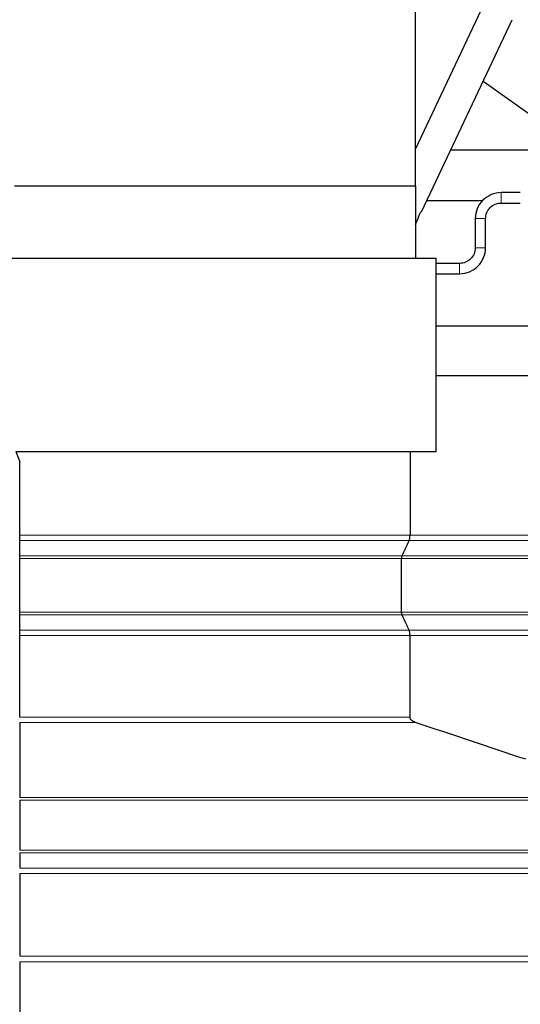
# Model space of a CAD drawing. Header units: inches. Extents: x 0 to 23760, y -13 to 16800.
# Tile 160 of 247: x 12046 to 12527, y 6285 to 7232. Entities that reach past the tile are written whole.
import ezdxf

# ---------------------------------------------------------------- set-up
doc = ezdxf.new("R2010")
doc.units = ezdxf.units.IN
doc.layers.add('1', color=7, linetype='Continuous', true_color=0xffffff)
doc.layers.add('254', color=7, linetype='Continuous', true_color=0xffffff)
doc.styles.add('latin_extended', font='simplex.shx')
doc.dimstyles.get("Standard").update_dxf_attribs({"dimtxt": 0.18, "dimasz": 0.18, "dimexe": 0.18, "dimexo": 0.0625, "dimgap": 0.09, "dimtad": 0, "dimtih": 1, "dimtoh": 1, "dimdec": 4, "dimzin": 0, "dimdsep": 46, "dimtxsty": 'Standard', "dimcen": 0.09, "dimadec": 0, "dimazin": 0, "dimtfac": 1, "dimtdec": 4, "dimtofl": 0, "dimtmove": 0, "dimatfit": 3, "dimfxl": 1, "dimtolj": 1, "dimtzin": 0, "dimarcsym": 0})

# ---------------------------------------------------------------- blocks, each defined once
blk = doc.blocks.new('_U10')
at = {"layer": '254', "color": 3, "linetype": 'Continuous', "lineweight": 13, "transparency": 16777216}
for p, q in [((12453.95, 8106.55), (14086.32, 8106.55)), ((14046.32, 7966.55), (14046.32, 5730.54)), ((11913.13, 5590.54), (14086.32, 5590.54))]:
    blk.add_line(p, q, dxfattribs=at)
at = {"layer": '254', "color": 3, "transparency": 16777216}
for points in [[(14069.66, 7966.55), (14022.99, 7966.55), (14046.32, 8106.55)], [(14022.99, 5730.54), (14069.66, 5730.54), (14046.32, 5590.54)]]:
    blk.add_solid(points, dxfattribs=at)
at = {"layer": 'Defpoints', "color": 0, "transparency": 16777216}
for p in [(12413.95, 8106.55), (11873.13, 5590.54), (14046.32, 5590.54)]:
    blk.add_point(p, dxfattribs=at)
at = {"layer": '254', "color": 2, "lineweight": 13, "transparency": 16777216, "insert": (13836.32, 6521.97), "char_height": 140, "attachment_point": 1, "rotation": 90, "style": 'latin_extended'}
blk.add_mtext('\\A1;2516', dxfattribs=at)

msp = doc.modelspace()

# ---------------------------------------------------------------- linework, layer by layer
at = {"layer": '1', "color": 2, "linetype": 'Continuous', "lineweight": 25}
for p, q in [((12426.621, 7072.055), (12426.621, 7323.044)), ((12426.621, 7107.22), (12512.979, 7289.819)), ((12432.687, 7047.814), (12519.718, 7231.836)), ((12491.747, 7172.694), (12547.987, 7133.055)), ((12460.473, 7106.553), (12549.735, 7106.553)), ((12041.121, 7072.055), (12426.621, 7072.055)), ((12426.621, 7072.055), (12426.621, 7002.044)), ((12491.014, 7057.553), (12437.272, 7057.553)), ((12428.691, 7039.365), (12431.354, 7046.199)), ((12431.354, 7046.199), (12432.687, 7047.814)), ((12426.621, 7034.988), (12428.691, 7039.365)), ((12484.126, 7040.544), (12484.126, 7012.544)), ((12494.126, 7012.544), (12494.126, 7040.544)), ((12446.621, 7002.044), (12015.121, 7002.044)), ((12446.621, 6816.544), (12446.621, 7002.044)), ((12469.126, 6997.544), (12446.621, 6997.544)), ((12446.621, 6987.544), (12469.126, 6987.544)), ((12446.608, 6937.553), (12908.121, 6937.553)), ((12446.621, 6889.544), (12941.155, 6889.544)), ((12042.521, 6816.544), (12446.621, 6816.544)), ((12042.521, 6816.544), (12046.121, 6806.651)), ((12421.442, 6816.544), (12421.442, 6736.14)), ((12046.121, 6736.14), (12046.121, 6806.651)), ((12046.121, 6716.222), (12046.121, 6730.944)), ((12046.121, 6662.088), (12046.121, 6713.623)), ((12413.403, 6662.088), (12413.403, 6713.623)), ((12046.121, 6556.081), (12046.121, 6484.001)), ((12046.121, 6481.405), (12046.121, 6433.329)), ((12046.121, 6430.73), (12046.121, 6416.008)), ((12046.121, 6410.812), (12046.121, 6331.48)), ((12046.121, 6326.013), (12046.121, 6237.077))]:
    msp.add_line(p, q, dxfattribs=at)
at = {"layer": '1', "color": 110, "linetype": 'Continuous', "lineweight": 13}
for p, q in [((12509.126, 7065.544), (12509.126, 7055.544)), ((12494.126, 7040.544), (12484.126, 7040.544)), ((12494.126, 7012.544), (12484.126, 7012.544)), ((12469.126, 6997.544), (12469.126, 6992.544)), ((12469.126, 6992.544), (12469.126, 6987.544)), ((12420.638, 6730.944), (12046.121, 6730.944)), ((12938.155, 6730.944), (12420.638, 6730.944)), ((12413.805, 6716.222), (12046.121, 6716.222)), ((12413.403, 6713.623), (12046.121, 6713.623)), ((12911.155, 6713.623), (12413.403, 6713.623)), ((12912.655, 6716.222), (12413.805, 6716.222)), ((12413.403, 6662.088), (12046.121, 6662.088)), ((12413.806, 6659.489), (12046.121, 6659.489)), ((12911.155, 6662.088), (12413.403, 6662.088)), ((12912.655, 6659.489), (12413.806, 6659.489)), ((12420.638, 6644.767), (12046.121, 6644.767)), ((12421.442, 6639.571), (12046.121, 6639.571)), ((12938.154, 6644.767), (12420.638, 6644.767)), ((12941.154, 6639.571), (12421.442, 6639.571)), ((12046.121, 6556.081), (12426.628, 6556.081)), ((12046.121, 6484.001), (12582.332, 6484.001)), ((12046.121, 6481.405), (12584.877, 6481.405)), ((12046.121, 6433.329), (12584.877, 6433.329)), ((12046.121, 6430.73), (12582.927, 6430.73)), ((12046.121, 6416.008), (12587.812, 6416.008)), ((12046.121, 6410.812), (12592.656, 6410.812)), ((12046.121, 6331.48), (12592.915, 6331.48)), ((12046.121, 6326.013), (12599.025, 6326.013))]:
    msp.add_line(p, q, dxfattribs=at)
at = {"layer": '1', "color": 2, "linetype": 'Continuous', "lineweight": 25}
msp.add_ellipse((12802.264, 7556.544), major_axis=(0, -430.5), ratio=0.819152, start_param=3.2347167, end_param=6.0557886, dxfattribs=at)
for points, knots in [([(12509.126, 7065.544), (12505.715, 7065.48), (12499.414, 7064.225), (12490.99, 7058.68), (12485.444, 7050.256), (12484.189, 7043.955), (12484.126, 7040.544)], [0, 0, 0, 0, 0.2490462, 0.5, 0.7509538, 1, 1, 1, 1]), ([(12494.126, 7040.544), (12494.132, 7042.626), (12494.848, 7046.429), (12498.224, 7051.445), (12503.241, 7054.822), (12507.044, 7055.537), (12509.126, 7055.544)], [0, 0, 0, 0, 0.2515565, 0.5, 0.7484435, 1, 1, 1, 1]), ([(12469.126, 6987.544), (12472.537, 6987.608), (12478.838, 6988.862), (12487.262, 6994.408), (12492.807, 7002.832), (12494.062, 7009.133), (12494.126, 7012.544)], [0, 0, 0, 0, 0.2490462, 0.5, 0.7509538, 1, 1, 1, 1]), ([(12484.126, 7012.544), (12484.119, 7010.462), (12483.404, 7006.659), (12480.027, 7001.642), (12475.011, 6998.266), (12471.208, 6997.551), (12469.126, 6997.544)], [0, 0, 0, 0, 0.2515565, 0.5, 0.7484435, 1, 1, 1, 1]), ([(12046.121, 6730.944), (12046.121, 6731.076), (12046.121, 6731.222), (12046.121, 6731.461), (12046.121, 6731.544), (12046.121, 6731.674), (12046.121, 6731.74), (12046.121, 6731.808), (12046.121, 6731.854), (12046.121, 6731.877), (12046.121, 6732.086), (12046.121, 6732.283), (12046.121, 6732.696), (12046.121, 6732.912), (12046.121, 6733.252), (12046.121, 6733.368), (12046.121, 6733.604), (12046.121, 6733.724), (12046.121, 6734.086), (12046.121, 6734.332), (12046.121, 6734.835), (12046.121, 6735.091), (12046.121, 6735.417), (12046.121, 6735.483), (12046.121, 6735.614), (12046.121, 6735.68), (12046.121, 6735.877), (12046.121, 6736.008), (12046.121, 6736.14)], [0, 0, 0, 0, 0.125, 0.125, 0.1875, 0.1875, 0.21875, 0.234375, 0.234375, 0.25, 0.25, 0.375, 0.375, 0.5, 0.5, 0.5625, 0.5625, 0.625, 0.625, 0.75, 0.75, 0.875, 0.875, 0.90625, 0.90625, 0.9375, 0.9375, 1, 1, 1, 1]), ([(12046.121, 6713.623), (12046.121, 6713.756), (12046.121, 6713.886), (12046.121, 6714.145), (12046.121, 6714.273), (12046.121, 6714.463), (12046.121, 6714.526), (12046.121, 6714.619), (12046.121, 6714.651), (12046.121, 6714.712), (12046.121, 6714.743), (12046.121, 6714.894), (12046.121, 6715.011), (12046.121, 6715.237), (12046.121, 6715.346), (12046.121, 6715.477), (12046.121, 6715.503), (12046.121, 6715.554), (12046.121, 6715.629), (12046.121, 6715.7), (12046.121, 6715.838), (12046.121, 6715.924), (12046.121, 6716.083), (12046.121, 6716.155), (12046.121, 6716.222)], [0, 0, 0, 0, 0.125, 0.125, 0.25, 0.25, 0.3125, 0.3125, 0.34375, 0.34375, 0.375, 0.375, 0.5, 0.5, 0.625, 0.625, 0.65625, 0.65625, 0.6875, 0.75, 0.75, 0.875, 0.875, 1, 1, 1, 1]), ([(12046.121, 6659.489), (12046.121, 6659.555), (12046.121, 6659.628), (12046.121, 6659.748), (12046.121, 6659.789), (12046.121, 6659.854), (12046.121, 6659.876), (12046.121, 6659.921), (12046.121, 6659.944), (12046.121, 6660.061), (12046.121, 6660.159), (12046.121, 6660.365), (12046.121, 6660.474), (12046.121, 6660.643), (12046.121, 6660.701), (12046.121, 6660.819), (12046.121, 6660.879), (12046.121, 6661.06), (12046.121, 6661.184), (12046.121, 6661.435), (12046.121, 6661.563), (12046.121, 6661.726), (12046.121, 6661.759), (12046.121, 6661.824), (12046.121, 6661.923), (12046.121, 6662.022), (12046.121, 6662.088)], [0, 0, 0, 0, 0.125, 0.125, 0.1875, 0.1875, 0.21875, 0.21875, 0.25, 0.25, 0.375, 0.375, 0.5, 0.5, 0.5625, 0.5625, 0.625, 0.625, 0.75, 0.75, 0.875, 0.875, 0.90625, 0.90625, 0.9375, 1, 1, 1, 1]), ([(12046.121, 6644.767), (12046.121, 6646.027), (12046.121, 6647.286), (12046.121, 6649.805), (12046.121, 6651.064), (12046.121, 6654.712), (12046.121, 6657.101), (12046.121, 6659.489)], [0, 0, 0, 0, 0.2566427, 0.2566427, 0.5132854, 0.5132854, 1, 1, 1, 1]), ([(12046.121, 6639.571), (12046.121, 6639.835), (12046.121, 6640.096), (12046.121, 6640.485), (12046.121, 6640.615), (12046.121, 6640.808), (12046.121, 6640.904), (12046.121, 6641), (12046.121, 6641.064), (12046.121, 6641.096), (12046.121, 6641.382), (12046.121, 6641.629), (12046.121, 6642.11), (12046.121, 6642.343), (12046.121, 6642.683), (12046.121, 6642.794), (12046.121, 6643.013), (12046.121, 6643.12), (12046.121, 6643.431), (12046.121, 6643.627), (12046.121, 6643.995), (12046.121, 6644.168), (12046.121, 6644.368), (12046.121, 6644.407), (12046.121, 6644.484), (12046.121, 6644.597), (12046.121, 6644.701), (12046.121, 6644.767)], [0, 0, 0, 0, 0.125, 0.125, 0.1875, 0.1875, 0.21875, 0.234375, 0.234375, 0.25, 0.25, 0.375, 0.375, 0.5, 0.5, 0.5625, 0.5625, 0.625, 0.625, 0.75, 0.75, 0.875, 0.875, 0.90625, 0.90625, 0.9375, 1, 1, 1, 1]), ([(12046.121, 6561.274), (12046.121, 6572.233), (12046.121, 6583.193), (12046.121, 6609.292), (12046.121, 6624.431), (12046.121, 6639.571)], [0, 0, 0, 0, 0.4199255, 0.4199255, 1, 1, 1, 1]), ([(12426.628, 6556.081), (12426.335, 6556.179), (12426.046, 6556.286), (12425.476, 6556.523), (12425.195, 6556.653), (12424.781, 6556.866), (12424.644, 6556.94), (12424.374, 6557.095), (12424.239, 6557.177), (12423.974, 6557.347), (12423.843, 6557.436), (12423.649, 6557.576), (12423.585, 6557.624), (12423.458, 6557.722), (12423.395, 6557.772), (12423.208, 6557.925), (12423.086, 6558.032), (12422.85, 6558.255), (12422.736, 6558.371), (12422.57, 6558.554), (12422.516, 6558.616), (12422.41, 6558.744), (12422.358, 6558.81), (12422.208, 6559.009), (12422.113, 6559.146), (12421.94, 6559.433), (12421.86, 6559.582), (12421.753, 6559.815), (12421.719, 6559.894), (12421.673, 6560.016), (12421.658, 6560.057), (12421.629, 6560.139), (12421.615, 6560.181), (12421.551, 6560.389), (12421.512, 6560.558), (12421.458, 6560.902), (12421.443, 6561.077), (12421.442, 6561.256)], [0, 0, 0, 0, 0.125, 0.125, 0.25, 0.25, 0.3125, 0.3125, 0.375, 0.375, 0.4375, 0.4375, 0.46875, 0.46875, 0.5, 0.5, 0.5625, 0.5625, 0.625, 0.625, 0.65625, 0.65625, 0.6875, 0.6875, 0.75, 0.75, 0.8125, 0.8125, 0.84375, 0.84375, 0.859375, 0.859375, 0.875, 0.875, 0.9375, 0.9375, 1, 1, 1, 1])]:
    msp.add_open_spline(points, degree=3, knots=knots, dxfattribs=at)
for points, degree in [([(12527.5, 7065.543), (12509.126, 7065.544)], 1), ([(12509.126, 7055.544), (12527.5, 7055.543)], 1), ([(12413.805, 6716.222), (12417.222, 6723.583), (12420.638, 6730.944)], 2), ([(12420.638, 6644.767), (12417.222, 6652.128), (12413.806, 6659.489)], 2), ([(12421.442, 6561.265), (12421.442, 6600.418), (12421.442, 6639.571)], 2), ([(12532.693, 6520.63), (12497.338, 6532.447), (12461.983, 6544.264), (12426.628, 6556.081)], 3)]:
    msp.add_open_spline(points, degree=degree, dxfattribs=at)
at = {"layer": '1', "color": 110, "linetype": 'Continuous', "lineweight": 13}
for points, degree in [([(12046.121, 6736.14), (12421.442, 6736.14)], 1), ([(12421.442, 6736.14), (12941.155, 6736.14)], 1), ([(12046.121, 6561.274), (12171.228, 6561.274), (12296.335, 6561.274), (12421.442, 6561.274)], 3)]:
    msp.add_open_spline(points, degree=degree, dxfattribs=at)
at = {"layer": '1', "color": 2, "linetype": 'Continuous', "lineweight": 25}
for points, weights in [([(12420.638, 6730.944), (12421.442, 6732.676), (12421.442, 6736.14)], [1, 0.866025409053, 1]), ([(12413.403, 6713.623), (12413.403, 6715.355), (12413.805, 6716.222)], [1, 0.866025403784, 1]), ([(12413.806, 6659.489), (12413.404, 6660.355), (12413.403, 6662.088)], [1, 0.866025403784, 1]), ([(12421.442, 6639.571), (12421.442, 6643.035), (12420.638, 6644.767)], [1, 0.866025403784, 1])]:
    msp.add_rational_spline(points, weights, degree=2, dxfattribs=at)

# ---------------------------------------------------------------- dimensions: what is measured, and where the dimension line sits
at = {"layer": '254', "color": 2, "linetype": 'Continuous', "lineweight": 13}
dim = msp.add_linear_dim(base=(14046.324, 5590.544), p1=(12413.953, 8106.553), p2=(11873.126, 5590.544), angle=90, dimstyle='Standard', override={"dimscale": 40, "dimtxt": 3.5, "dimasz": 3.5, "dimexe": 1, "dimexo": 1, "dimgap": 1.75, "dimtad": 1, "dimtih": 0, "dimtoh": 0, "dimdec": 0, "dimlfac": 1, "dimzin": 8, "dimdsep": 46, "dimlunit": 2, "dimtxsty": 'latin_extended', "dimsah": 1, "dimse1": 0, "dimse2": 0, "dimsd1": 0, "dimsd2": 0, "dimclrd": 3, "dimclre": 3, "dimclrt": 2, "dimtol": 0, "dimtm": -0.1, "dimtfac": 0.714286, "dimtdec": 3, "dimtofl": 1, "dimtmove": 0, "dimtzin": 8, "dimlwd": 13, "dimlwe": 13}, dxfattribs=at)
dim.commit()
dim.dimension.update_dxf_attribs({"geometry": '_U10', "text_midpoint": (14046.324, 6751.966), "dimtype": 160})

doc.saveas('drawing.dxf')
